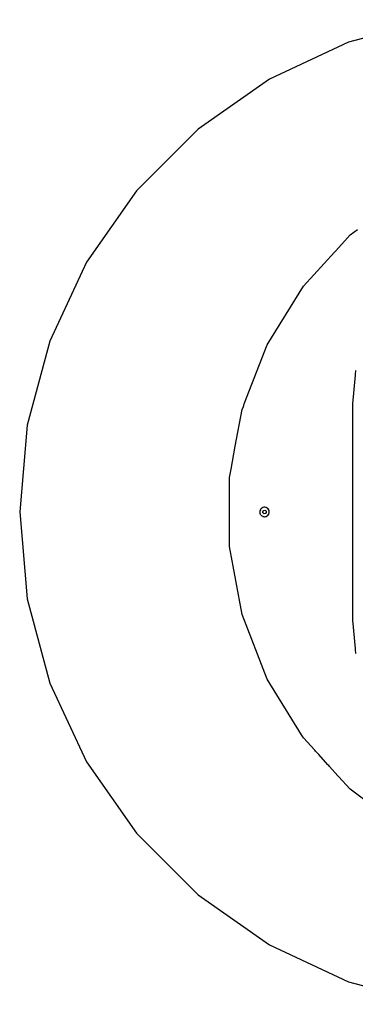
# Model space of a CAD drawing. Extents: x -1328 to 1072, y -1371 to 883.
# Tile 3 of 23: x -1328 to -925, y -308 to 874. Entities that reach past the tile are written whole.
import ezdxf

# ---------------------------------------------------------------- set-up
doc = ezdxf.new("R2010")
doc.units = 0
doc.layers.get('0').update_dxf_attribs({"linetype": 'CONTINUOUS'})

msp = doc.modelspace()

# ---------------------------------------------------------------- linework, layer by layer
for p, q in [((-832.2, 873.9), (-933.2, 846.8)), ((-933.2, 846.8), (-1028, 802.6)), ((-1028, 802.6), (-1113.7, 742.6)), ((-1113.7, 742.6), (-1187.6, 668.6)), ((-1187.6, 668.6), (-1247.6, 583)), ((-937.6, 608.4), (-931.1, 615.5)), ((-931.1, 615.5), (-922.5, 622)), ((-948.7, 596.2), (-937.6, 608.4)), ((-987.1, 554.2), (-949.9, 594.9)), ((-949.9, 594.9), (-949.5, 595.4)), ((-949.5, 595.4), (-948.7, 596.2)), ((-1247.6, 583), (-1291.8, 488.2)), ((-1030.8, 483.5), (-987.1, 554.2)), ((-1291.8, 488.2), (-1318.9, 387.2)), ((-1058.3, 412.6), (-1030.8, 483.5)), ((-924.7, 452.8), (-925.1, 448.1)), ((-925.2, 447), (-928.3, 412.9)), ((-925.1, 448.1), (-925.2, 447.8)), ((-925.2, 447.8), (-925.2, 447.5)), ((-925.2, 447.5), (-925.2, 447.2)), ((-925.2, 447.2), (-925.2, 447)), ((-1069.1, 361.9), (-1060.8, 406.1)), ((-1060.8, 406.1), (-1059.4, 409.7)), ((-1059.4, 409.7), (-1059, 410.8)), ((-1059, 410.8), (-1058.3, 412.6)), ((-928.3, 412.9), (-928.3, 389.5)), ((-1318.9, 387.2), (-1328, 283)), ((-928.3, 389.5), (-928.3, 389.3)), ((-928.3, 389.3), (-928.3, 327.3)), ((-1074.2, 334.4), (-1069.1, 361.9)), ((-1076.1, 324.5), (-1074.2, 334.4)), ((-1076.1, 313.9), (-1076.1, 324.5)), ((-928.3, 327.3), (-928.3, 325.7)), ((-928.3, 325.7), (-928.3, 325.5)), ((-928.3, 325.5), (-928.3, 323.7)), ((-928.3, 323.7), (-928.3, 322.1)), ((-928.3, 322.1), (-928.3, 242.2)), ((-1076.1, 297.6), (-1076.1, 313.9)), ((-1076.1, 283.7), (-1076.1, 297.6)), ((-1076.1, 282.2), (-1076.1, 283.7)), ((-1039.6, 284), (-1039.7, 283.8)), ((-1039.7, 283.8), (-1039.7, 283)), ((-1039.7, 283.8), (-1039.7, 283.8)), ((-1039.6, 283.7), (-1039.7, 283)), ((-1039.5, 283.8), (-1039.6, 283.7)), ((-1039, 285.5), (-1039.5, 284.3)), ((-1039.5, 284.3), (-1039.5, 283.9)), ((-1039.5, 283.9), (-1039.5, 283.8)), ((-1039, 285.8), (-1039, 285.7)), ((-1038.9, 285.8), (-1039, 285.6)), ((-1039, 285.6), (-1039, 285.5)), ((-1038.3, 286.6), (-1038.9, 285.8)), ((-1037.8, 287.1), (-1038.3, 286.6)), ((-1037.7, 287.4), (-1037.8, 287.2)), ((-1037.6, 287.3), (-1037.8, 287.1)), ((-1037.3, 287.5), (-1037.6, 287.3)), ((-1036.2, 288.2), (-1037.3, 287.5)), ((-1036.1, 288.2), (-1036.2, 288.2)), ((-1035.9, 288.4), (-1036.1, 288.3)), ((-1035.9, 288.3), (-1036.1, 288.2)), ((-1036, 283.2), (-1035.8, 284.4)), ((-1034.9, 288.6), (-1035.9, 288.3)), ((-1035.8, 284.4), (-1034.8, 284.8)), ((-1034.2, 288.6), (-1034.9, 288.6)), ((-1034.8, 284.8), (-1033.7, 285.3)), ((-1034, 288.7), (-1034.2, 288.7)), ((-1034, 288.6), (-1034.2, 288.6)), ((-1033.6, 288.6), (-1034, 288.6)), ((-1033.7, 285.3), (-1032.8, 284.6)), ((-1032.3, 288.4), (-1033.6, 288.6)), ((-1032.8, 284.6), (-1032.3, 284.2)), ((-1032.1, 288.3), (-1032.3, 288.4)), ((-1032.3, 288.4), (-1032.3, 288.4)), ((-1032.3, 284.2), (-1032.1, 284.1)), ((-1032.1, 284.1), (-1032.1, 284)), ((-1032.1, 284), (-1031.9, 283.9)), ((-1031.1, 287.9), (-1032.1, 288.3)), ((-1031.9, 283.9), (-1032, 282.7)), ((-1030.5, 287.4), (-1031.1, 287.9)), ((-1030.4, 287.3), (-1030.5, 287.4)), ((-1030.5, 287.4), (-1030.5, 287.4)), ((-1030.3, 287.4), (-1030.4, 287.5)), ((-1030.1, 287.1), (-1030.4, 287.3)), ((-1029.2, 286.1), (-1030.1, 287.1)), ((-1029.2, 286), (-1029.2, 286.1)), ((-1029.2, 285.9), (-1029.2, 286)), ((-1029.2, 285.9), (-1029.1, 285.8)), ((-1029, 285.8), (-1029.1, 286)), ((-1028.6, 284.9), (-1029.1, 285.8)), ((-1028.5, 284.2), (-1028.6, 284.9)), ((-1028.5, 284.1), (-1028.5, 284.2)), ((-1028.4, 284.1), (-1028.5, 284.1)), ((-1028.3, 284.1), (-1028.4, 284.2)), ((-1028.4, 283.9), (-1028.4, 284.1)), ((-1028.3, 283.6), (-1028.4, 283.9)), ((-1028.3, 284), (-1028.3, 284.1)), ((-1328, 283), (-1318.9, 178.8)), ((-1076.1, 280.8), (-1076.1, 282.2)), ((-1076.1, 279.7), (-1076.1, 280.8)), ((-1076.1, 265.3), (-1076.1, 279.7)), ((-1039.7, 283), (-1039.6, 282.1)), ((-1039.7, 283), (-1039.7, 282.9)), ((-1039.6, 282.9), (-1039.7, 282.9)), ((-1039.6, 282.9), (-1039.5, 282.1)), ((-1039.6, 282.1), (-1039.6, 282)), ((-1039.6, 282), (-1039.6, 281.9)), ((-1039.6, 281.9), (-1039.5, 282)), ((-1039.6, 281.9), (-1039.6, 281.8)), ((-1039.6, 281.9), (-1039.5, 281.8)), ((-1039.6, 281.9), (-1039.6, 281.9)), ((-1039.5, 282.1), (-1039.5, 282)), ((-1039.5, 281.8), (-1039.5, 281.7)), ((-1039.5, 281.7), (-1039.1, 280.4)), ((-1039.1, 280.4), (-1038.9, 280.1)), ((-1038.9, 280.1), (-1038.9, 279.9)), ((-1038.9, 280.1), (-1038.8, 280)), ((-1038.8, 280), (-1038.7, 279.9)), ((-1038.3, 279.3), (-1038.7, 279.9)), ((-1038.3, 279.3), (-1037.6, 278.6)), ((-1037.7, 278.6), (-1037.5, 278.4)), ((-1037.6, 278.6), (-1037.4, 278.5)), ((-1037.4, 278.5), (-1037.4, 278.4)), ((-1037.4, 278.4), (-1036.2, 277.8)), ((-1036.2, 277.8), (-1035.9, 277.7)), ((-1036.1, 282.1), (-1036, 283.2)), ((-1035.9, 281.9), (-1036.1, 282.1)), ((-1035.8, 281.9), (-1035.9, 281.9)), ((-1035.9, 277.7), (-1035.7, 277.6)), ((-1035.9, 277.6), (-1035.7, 277.5)), ((-1035.7, 281.7), (-1035.8, 281.9)), ((-1035.2, 281.4), (-1035.7, 281.7)), ((-1035.7, 277.6), (-1035, 277.4)), ((-1034.3, 280.7), (-1035.2, 281.4)), ((-1035, 277.4), (-1034, 277.3)), ((-1033.2, 281.1), (-1034.3, 280.7)), ((-1034, 277.3), (-1033.8, 277.3)), ((-1034, 277.3), (-1033.8, 277.3)), ((-1033.8, 277.3), (-1033.7, 277.3)), ((-1033.7, 277.3), (-1032.4, 277.5)), ((-1032.7, 281.3), (-1033.2, 281.1)), ((-1032.5, 281.4), (-1032.7, 281.3)), ((-1032.3, 281.5), (-1032.5, 281.4)), ((-1032.4, 277.5), (-1032.1, 277.7)), ((-1032.1, 281.6), (-1032.3, 281.5)), ((-1032, 282.7), (-1032.1, 282)), ((-1032.1, 282), (-1032.1, 281.6)), ((-1032.1, 277.7), (-1032, 277.7)), ((-1032, 277.7), (-1031.8, 277.8)), ((-1032, 277.6), (-1031.8, 277.7)), ((-1031.8, 277.8), (-1031.2, 278)), ((-1031.2, 278), (-1030.4, 278.6)), ((-1030.4, 278.6), (-1030.2, 278.8)), ((-1030.3, 278.6), (-1030.1, 278.7)), ((-1030.2, 278.8), (-1030.1, 278.8)), ((-1030.1, 278.8), (-1029.3, 279.8)), ((-1029.3, 279.8), (-1029.1, 280.1)), ((-1029.1, 280.1), (-1029, 280.4)), ((-1029, 280.4), (-1028.7, 281)), ((-1029, 280.1), (-1028.9, 280.3)), ((-1028.7, 281), (-1028.4, 282)), ((-1028.4, 282.2), (-1028.3, 282.3)), ((-1028.4, 282.1), (-1028.4, 282.2)), ((-1028.4, 282.2), (-1028.4, 282.2)), ((-1028.4, 282), (-1028.4, 282.1)), ((-1028.3, 282.3), (-1028.3, 283.6)), ((-1028.3, 282.1), (-1028.3, 282.2)), ((-1028.3, 282), (-1028.3, 282.1)), ((-1076.1, 264.1), (-1076.1, 265.3)), ((-1076.1, 263.3), (-1076.1, 264.1)), ((-1076.1, 245.3), (-1076.1, 263.3)), ((-1076.1, 241.4), (-1076.1, 245.3)), ((-1060.8, 159.8), (-1076.1, 241.4)), ((-928.3, 242.2), (-928.3, 240.4)), ((-928.3, 240.4), (-928.3, 240.3)), ((-928.3, 240.3), (-928.3, 238.6)), ((-928.3, 238.6), (-928.3, 176.6)), ((-1318.9, 178.8), (-1291.8, 77.7)), ((-928.3, 176.6), (-928.3, 176.4)), ((-928.3, 176.4), (-928.3, 153)), ((-1030.8, 82.4), (-1060.8, 159.8)), ((-928.3, 153), (-925.2, 119)), ((-925.2, 119), (-925.2, 118.7)), ((-925.2, 118.7), (-925.2, 118.4)), ((-925.2, 118.4), (-925.2, 118.1)), ((-925.2, 118.1), (-925.1, 117.8)), ((-925.1, 117.8), (-924.7, 113.1)), ((-1291.8, 77.7), (-1247.6, -17)), ((-989.5, 15.6), (-1030.8, 82.4)), ((-988.8, 14.5), (-989.5, 15.6)), ((-987.1, 11.8), (-988.8, 14.5)), ((-973.6, -3), (-987.1, 11.8)), ((-972.7, -4), (-973.6, -3)), ((-971.5, -5.3), (-972.7, -4)), ((-970.2, -6.7), (-971.5, -5.3)), ((-969, -8.1), (-970.2, -6.7)), ((-957.9, -20.3), (-969, -8.1)), ((-1247.6, -17), (-1187.6, -102.7)), ((-956.8, -21.4), (-957.9, -20.3)), ((-956, -22.3), (-956.8, -21.4)), ((-945.9, -33.5), (-956, -22.3)), ((-945.1, -34.3), (-945.9, -33.5)), ((-931.1, -49.6), (-945.1, -34.3)), ((-864.9, -99.6), (-931.1, -49.6)), ((-1187.6, -102.7), (-1113.7, -176.7)), ((-1113.7, -176.7), (-1028, -236.6)), ((-1028, -236.6), (-933.2, -280.8)), ((-933.2, -280.8), (-832.2, -307.9))]:
    msp.add_line(p, q)

doc.saveas('drawing.dxf')
